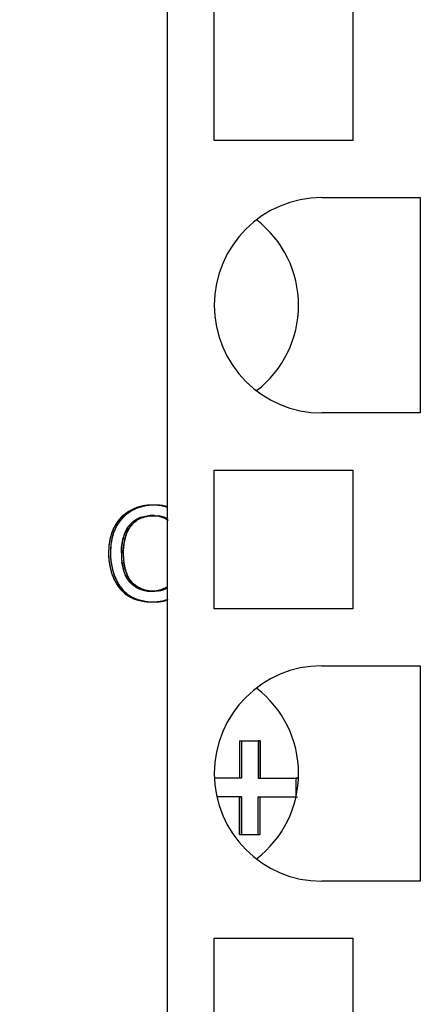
# Model space of a CAD drawing. Header units: millimetres. Extents: x 0 to 420, y 0 to 297.
# Tile 33 of 119: x 107.14 to 111.42, y 45.49 to 56.01. Entities that reach past the tile are written whole.
import ezdxf

# ---------------------------------------------------------------- set-up
doc = ezdxf.new("R2010")
doc.units = ezdxf.units.MM
doc.header["$LTSCALE"] = 23.1
doc.layers.get('0').update_dxf_attribs({"linetype": 'CONTINUOUS'})
doc.layers.add('LAY0001', color=7, linetype='CONTINUOUS')
doc.layers.add('PRITING', color=7, linetype='CONTINUOUS')
doc.styles.get("Standard").update_dxf_attribs({"font": 'txt', "width": 0.6})
doc.dimstyles.new('DIMSTYLE_1', dxfattribs={"dimtxt": 4, "dimasz": 2.6, "dimexe": 1.2, "dimexo": 0.1, "dimgap": 1, "dimtad": 1, "dimzin": 0, "dimdsep": 46, "dimtxsty": 'Standard', "dimblk": '_FILLED', "dimblk1": '_FILLED', "dimblk2": '_FILLED', "dimcen": 0.09, "dimazin": 0, "dimtp": 0.01, "dimtm": 0.01, "dimtfac": 1, "dimtofl": 0, "dimtmove": 0, "dimatfit": 3, "dimldrblk": '_FILLED', "dimfxl": 1, "dimtolj": 1, "dimtzin": 0, "dimarcsym": 0})

# ---------------------------------------------------------------- blocks, each defined once
blk = doc.blocks.new('_FILLED')
at = {"color": 0, "linetype": 'ByBlock'}
blk.add_solid([(0, 0), (-1, 0.1923), (-1, -0.1923)], dxfattribs=at)
blk = doc.blocks.new('*D6')
at = {"color": 2, "linetype": 'Continuous', "transparency": 16777216}
for p, q in [((110.466, 132.308), (63.962, 132.308)), ((65.162, 132.308), (65.162, 71.907)), ((65.162, 11.505), (65.162, 71.907)), ((110.466, 11.505), (63.962, 11.505))]:
    blk.add_line(p, q, dxfattribs=at)
at = {"color": 2, "linetype": 'Continuous', "transparency": 16777216, "xscale": 2.6, "yscale": 2.6, "zscale": 2.6}
for p, rotation in [((65.162, 132.308), 90), ((65.162, 11.505), 270)]:
    blk.add_blockref('_FILLED', p, dxfattribs=dict(at, rotation=rotation))
at = {"color": 2, "linetype": 'Continuous', "transparency": 16777216, "insert": (60.162, 71.907), "char_height": 4, "width": 14.4, "attachment_point": 2, "rotation": 90, "line_spacing_factor": 0.9}
blk.add_mtext('120.80', dxfattribs=at)

msp = doc.modelspace()

# ---------------------------------------------------------------- linework, layer by layer
at = {"color": 7, "linetype": 'Continuous'}
for p, q in [((108.722, 25.457), (108.722, 85.457)), ((109.222, 54.717), (109.222, 56.197)), ((110.702, 56.197), (110.702, 54.717)), ((110.702, 54.717), (109.222, 54.717)), ((110.372, 54.107), (111.422, 54.107)), ((111.422, 54.107), (111.422, 51.807)), ((111.422, 51.807), (110.372, 51.807)), ((109.222, 51.197), (110.702, 51.197)), ((109.222, 49.717), (109.222, 51.197)), ((110.702, 51.197), (110.702, 49.717)), ((110.702, 49.717), (109.222, 49.717)), ((110.372, 49.107), (111.422, 49.107)), ((111.422, 49.107), (111.422, 46.807)), ((111.422, 46.807), (110.372, 46.807)), ((109.222, 46.197), (110.702, 46.197)), ((109.222, 44.717), (109.222, 46.197)), ((110.702, 46.197), (110.702, 44.717))]:
    msp.add_line(p, q, dxfattribs=at)
for centre in [(110.372, 52.957), (110.372, 47.957)]:
    msp.add_arc(centre, 1.15, 90, 270, dxfattribs=at)
for centre, major_axis, start_param, end_param in [((108.972, 52.957), (1.15, 0), 0, 0.915504), ((108.972, 52.957), (0, 1.15), -2.486301, -1.570796), ((108.972, 47.957), (1.15, 0), 0, 0.915504), ((108.972, 47.957), (0, 1.15), -2.486301, -1.570796)]:
    msp.add_ellipse(centre, major_axis=major_axis, ratio=1, start_param=start_param, end_param=end_param, dxfattribs=at)
at = {"layer": 'LAY0001', "color": 7, "linetype": 'Continuous'}
for p, q in [((109.512, 48.307), (109.712, 48.307)), ((109.512, 48.307), (109.512, 47.907)), ((109.712, 48.307), (109.712, 47.907)), ((109.512, 47.907), (109.222, 47.907)), ((109.712, 47.907), (110.112, 47.907)), ((109.512, 47.707), (109.251, 47.707)), ((109.512, 47.307), (109.512, 47.707)), ((109.712, 47.707), (110.112, 47.707)), ((109.712, 47.307), (109.712, 47.707)), ((109.512, 47.307), (109.712, 47.307))]:
    msp.add_line(p, q, dxfattribs=at)
for centre, radius, start, end in [((108.577, 50.335), 0.489, 111.3092, 113.7248), ((108.575, 50.338), 0.485, 108.859, 111.3083), ((108.575, 50.339), 0.484, 106.3967, 108.8581), ((108.576, 50.337), 0.486, 103.9685, 106.3958), ((108.577, 50.332), 0.491, 101.5596, 103.9676), ((108.579, 50.324), 0.5, 99.1664, 101.5587), ((108.58, 50.313), 0.511, 96.8215, 99.1656), ((108.583, 50.29), 0.534, 92.1828, 96.8016), ((108.584, 50.259), 0.565, 89.9924, 92.2021), ((108.585, 50.27), 0.554, 87.425, 90.0154), ((108.586, 50.307), 0.517, 84.7871, 87.4241), ((108.589, 50.339), 0.484, 81.9034, 84.7883), ((108.593, 50.368), 0.456, 79.0685, 81.9013), ((108.598, 50.391), 0.432, 76.0884, 79.0683), ((108.603, 50.411), 0.411, 72.9421, 76.088), ((108.529, 50.414), 0.396, 133.2805, 139.0027), ((108.528, 50.416), 0.394, 130.1032, 133.2734), ((108.53, 50.413), 0.397, 127.1439, 130.1018), ((108.536, 50.404), 0.408, 121.5858, 127.1276), ((108.546, 50.389), 0.426, 118.6383, 121.5995), ((108.584, 50.319), 0.506, 116.1545, 118.6528), ((108.58, 50.328), 0.496, 113.7258, 116.1532), ((108.551, 50.425), 0.282, 112.34, 118.8656), ((108.559, 50.407), 0.302, 106.037, 112.3254), ((108.568, 50.374), 0.335, 100.0442, 106.0251), ((108.576, 50.328), 0.382, 94.8864, 100.0469), ((108.581, 50.266), 0.445, 89.9321, 94.8782), ((108.59, 50.417), 0.293, 76.3002, 82.2721), ((108.597, 50.447), 0.262, 70.0557, 76.2887), ((108.604, 50.465), 0.243, 63.4336, 70.0439), ((108.608, 50.364), 0.49, 153.0378, 155.5607), ((108.578, 50.38), 0.456, 147.663, 153.0771), ((108.549, 50.398), 0.421, 142.1323, 147.653), ((108.536, 50.408), 0.405, 138.9982, 142.1107), ((108.565, 50.414), 0.3, 147.1231, 156.0806), ((108.551, 50.423), 0.283, 138.2815, 147.0814), ((108.552, 50.422), 0.285, 131.4677, 138.2577), ((108.561, 50.412), 0.298, 125.3617, 131.4578), ((108.547, 50.432), 0.274, 118.8826, 125.3936), ((108.685, 50.338), 0.571, 165.2829, 167.5816), ((108.663, 50.344), 0.549, 162.9244, 165.2824), ((108.645, 50.35), 0.529, 160.513, 162.9238), ((108.629, 50.355), 0.513, 158.0561, 160.5123), ((108.617, 50.36), 0.5, 155.5615, 158.0553), ((108.845, 50.317), 0.596, 164.2332, 167.7915), ((108.849, 50.316), 0.601, 161.4681, 164.2327), ((108.593, 50.402), 0.331, 156.0471, 161.5143), ((108.854, 50.316), 0.741, 176.0937, 178.0404), ((108.812, 50.319), 0.699, 174.074, 176.0936), ((108.774, 50.323), 0.661, 171.981, 174.0739), ((108.741, 50.327), 0.628, 169.8161, 171.9808), ((108.711, 50.333), 0.598, 167.582, 169.8158), ((108.857, 50.315), 0.608, 174.067, 177.0556), ((108.849, 50.316), 0.6, 170.9462, 174.066), ((108.845, 50.317), 0.596, 167.7932, 170.9448), ((108.901, 50.314), 0.789, 178.0414, 180.0107), ((108.9, 50.314), 0.788, 179.9952, 181.6098), ((108.873, 50.313), 0.76, 181.6089, 183.4403), ((108.847, 50.312), 0.735, 183.4409, 185.2686), ((108.87, 50.315), 0.621, 177.0567, 180.0059), ((109.107, 50.315), 0.858, 179.9913, 181.517), ((109.031, 50.312), 0.782, 181.4998, 184.231), ((108.825, 50.31), 0.713, 185.2692, 187.0647), ((108.807, 50.307), 0.694, 187.0649, 188.9227), ((108.79, 50.305), 0.677, 188.9229, 190.8666), ((108.777, 50.302), 0.663, 190.867, 192.8535), ((108.766, 50.3), 0.652, 192.854, 194.8524), ((108.962, 50.307), 0.713, 184.246, 186.123), ((108.908, 50.302), 0.659, 186.1183, 188.4393), ((108.854, 50.294), 0.604, 188.4343, 191.2329), ((108.799, 50.283), 0.548, 191.2235, 194.8103), ((108.757, 50.298), 0.643, 194.8528, 196.8944), ((108.751, 50.296), 0.638, 196.8949, 198.9709), ((108.748, 50.295), 0.634, 198.9715, 201.0405), ((108.748, 50.295), 0.634, 201.0411, 203.0854), ((108.759, 50.272), 0.506, 194.8299, 197.1069), ((108.725, 50.261), 0.471, 197.0879, 201.132), ((108.662, 50.258), 0.541, 203.0709, 205.5499), ((108.619, 50.237), 0.492, 205.5165, 210.4051), ((108.584, 50.217), 0.452, 210.4384, 213.3067), ((108.558, 50.199), 0.421, 213.2799, 218.772), ((108.555, 50.189), 0.286, 209.841, 216.0539), ((108.538, 50.177), 0.265, 216.0383, 225.9829), ((108.535, 50.174), 0.261, 226.0257, 232.6845), ((108.54, 50.18), 0.269, 232.6987, 239.0092), ((108.577, 50.24), 0.339, 238.9548, 244.1671), ((108.539, 50.184), 0.397, 218.8006, 221.8871), ((108.53, 50.176), 0.385, 221.8893, 224.893), ((108.522, 50.169), 0.374, 224.8839, 230.833), ((108.52, 50.165), 0.37, 230.8452, 237.1241), ((108.501, 50.137), 0.335, 237.129, 240.4631), ((108.508, 50.15), 0.35, 240.4654, 243.7987), ((108.57, 50.227), 0.324, 244.1761, 249.3401), ((108.568, 50.221), 0.318, 249.348, 254.6293), ((108.568, 50.223), 0.32, 254.638, 259.98), ((108.57, 50.233), 0.33, 259.9871, 265.0704), ((108.571, 50.251), 0.348, 265.0772, 270.0278), ((108.579, 50.201), 0.298, 278.9206, 285.4511), ((108.584, 50.183), 0.279, 285.483, 290.206), ((108.588, 50.173), 0.268, 290.1974, 299.3701), ((108.517, 50.167), 0.369, 243.8013, 247.1466), ((108.526, 50.188), 0.393, 247.1455, 250.1512), ((108.535, 50.214), 0.42, 250.1526, 253.0943), ((108.545, 50.245), 0.452, 253.096, 255.9948), ((108.554, 50.282), 0.49, 255.9941, 258.6852), ((108.562, 50.323), 0.532, 258.6841, 261.1633), ((108.569, 50.37), 0.58, 261.1632, 263.5259), ((108.575, 50.422), 0.633, 263.5258, 265.7721), ((108.58, 50.482), 0.692, 265.7718, 267.9028), ((108.582, 50.55), 0.76, 267.9039, 270.0169), ((108.583, 50.344), 0.555, 269.9837, 272.5682), ((108.584, 50.305), 0.516, 272.5687, 275.2648), ((108.587, 50.271), 0.481, 275.2637, 278.2302), ((108.592, 50.242), 0.452, 278.2313, 281.3129), ((108.596, 50.218), 0.428, 281.315, 284.4044)]:
    msp.add_arc(centre, radius, start, end, dxfattribs=at)
for points in [[(108.582, 50.71), (108.598, 50.71), (108.614, 50.709), (108.629, 50.707)], [(108.307, 50.047), (108.299, 50.061), (108.292, 50.076), (108.286, 50.092)], [(108.625, 49.907), (108.608, 49.904), (108.59, 49.903), (108.571, 49.903)]]:
    msp.add_open_spline(points, degree=3, dxfattribs=at)
at = {"layer": 'PRITING', "color": 7, "linetype": 'Continuous'}
for p, q in [((109.492, 48.307), (109.692, 48.307)), ((109.492, 48.307), (109.492, 47.907)), ((109.512, 48.307), (109.512, 47.907)), ((109.712, 48.307), (109.692, 48.307)), ((109.692, 48.307), (109.692, 47.907)), ((109.712, 47.907), (109.712, 48.307)), ((109.492, 47.907), (109.222, 47.907)), ((109.512, 47.907), (109.492, 47.907)), ((109.692, 47.907), (110.092, 47.907)), ((110.112, 47.907), (110.092, 47.907)), ((110.092, 47.907), (110.092, 47.707)), ((109.492, 47.707), (109.251, 47.707)), ((109.492, 47.707), (109.512, 47.707)), ((109.492, 47.307), (109.492, 47.707)), ((109.512, 47.707), (109.512, 47.307)), ((109.692, 47.707), (110.092, 47.707)), ((109.692, 47.307), (109.692, 47.707)), ((109.712, 47.307), (109.712, 47.707)), ((110.092, 47.707), (110.112, 47.707)), ((109.492, 47.307), (109.692, 47.307)), ((109.692, 47.307), (109.712, 47.307))]:
    msp.add_line(p, q, dxfattribs=at)
for centre, radius, start, end in [((108.557, 50.333), 0.49, 109.0126, 116.2919), ((108.557, 50.335), 0.489, 111.3092, 113.7248), ((108.578, 50.332), 0.492, 111.4465, 116.2883), ((108.555, 50.339), 0.484, 107.1027, 111.3096), ((108.556, 50.337), 0.486, 106.5507, 108.9935), ((108.576, 50.337), 0.486, 108.9934, 111.4359), ((108.556, 50.337), 0.486, 103.9676, 107.1), ((108.557, 50.332), 0.491, 101.5596, 103.9676), ((108.559, 50.324), 0.5, 99.1664, 101.5587), ((108.56, 50.313), 0.511, 96.8215, 99.1656), ((108.563, 50.29), 0.534, 92.1828, 96.8016), ((108.564, 50.259), 0.565, 89.9924, 92.2021), ((108.585, 50.255), 0.568, 90.0112, 92.2291), ((108.564, 50.264), 0.56, 87.4702, 89.9884), ((108.565, 50.27), 0.554, 87.425, 90.0154), ((108.584, 50.264), 0.56, 87.4702, 89.9884), ((108.566, 50.307), 0.517, 84.7871, 87.4241), ((108.569, 50.339), 0.484, 81.9034, 84.7883), ((108.573, 50.368), 0.456, 79.0685, 81.9013), ((108.578, 50.391), 0.432, 76.0884, 79.0683), ((108.583, 50.411), 0.411, 72.9421, 76.088), ((108.588, 50.427), 0.395, 69.8661, 72.9399), ((108.513, 50.411), 0.401, 136.3123, 141.8452), ((108.51, 50.414), 0.397, 136.1036, 139.0579), ((108.508, 50.415), 0.394, 133.2752, 136.3007), ((108.508, 50.416), 0.394, 130.1032, 133.2734), ((108.51, 50.413), 0.397, 127.1439, 130.1018), ((108.516, 50.404), 0.408, 121.5858, 127.1276), ((108.526, 50.389), 0.426, 118.6383, 121.5995), ((108.564, 50.319), 0.506, 116.1545, 118.6528), ((108.561, 50.325), 0.499, 116.2817, 118.6845), ((108.56, 50.328), 0.496, 113.7258, 116.1532), ((108.581, 50.325), 0.499, 116.2817, 118.6845), ((108.532, 50.423), 0.284, 112.3525, 117.0727), ((108.539, 50.407), 0.302, 106.037, 112.3254), ((108.558, 50.305), 0.405, 93.1138, 97.6667), ((108.561, 50.253), 0.458, 89.9712, 93.1359), ((108.57, 50.417), 0.293, 76.3002, 82.2721), ((108.577, 50.447), 0.262, 70.0557, 76.2887), ((108.584, 50.465), 0.243, 63.4336, 70.0439), ((108.588, 50.475), 0.232, 53.062, 63.4263), ((108.588, 50.364), 0.49, 153.0378, 155.5607), ((108.558, 50.38), 0.456, 147.663, 153.0771), ((108.568, 50.374), 0.468, 150.3856, 153.0352), ((108.588, 50.374), 0.468, 150.3856, 153.0352), ((108.534, 50.395), 0.428, 144.7198, 147.6316), ((108.562, 50.389), 0.437, 144.8772, 150.4161), ((108.523, 50.403), 0.414, 141.8354, 144.7181), ((108.54, 50.405), 0.41, 139.0739, 144.8515), ((108.545, 50.414), 0.3, 147.1231, 156.0806), ((108.531, 50.423), 0.283, 138.2815, 147.0814), ((108.531, 50.424), 0.283, 134.5026, 140.7365), ((108.552, 50.423), 0.284, 140.7517, 146.958), ((108.532, 50.423), 0.284, 133.0425, 138.2645), ((108.54, 50.413), 0.297, 125.3606, 134.4202), ((108.54, 50.414), 0.296, 125.3451, 133.0098), ((108.528, 50.431), 0.275, 117.07, 125.3891), ((108.527, 50.432), 0.274, 118.7393, 125.3897), ((108.547, 50.432), 0.274, 118.7393, 125.3897), ((108.683, 50.334), 0.589, 166.1117, 169.8307), ((108.647, 50.343), 0.552, 162.9307, 166.1029), ((108.625, 50.35), 0.529, 160.513, 162.9238), ((108.609, 50.355), 0.513, 158.0561, 160.5123), ((108.597, 50.36), 0.5, 155.5615, 158.0553), ((108.825, 50.317), 0.596, 164.2332, 167.7915), ((108.834, 50.314), 0.606, 161.4854, 164.5757), ((108.829, 50.316), 0.601, 161.4681, 164.2327), ((108.573, 50.402), 0.331, 156.0471, 161.5143), ((108.854, 50.314), 0.606, 161.4854, 164.5757), ((108.834, 50.316), 0.741, 176.0937, 178.0404), ((108.792, 50.319), 0.699, 174.074, 176.0936), ((108.754, 50.323), 0.661, 171.981, 174.0739), ((108.721, 50.327), 0.628, 169.8161, 171.9808), ((108.837, 50.315), 0.608, 174.067, 177.0556), ((108.829, 50.316), 0.6, 170.9462, 174.066), ((108.825, 50.317), 0.596, 167.7932, 170.9448), ((108.881, 50.314), 0.789, 178.0414, 180.0107), ((108.883, 50.314), 0.791, 178.1503, 180.0096), ((108.88, 50.314), 0.788, 179.9952, 181.6098), ((108.853, 50.313), 0.76, 181.6089, 183.4403), ((108.827, 50.312), 0.735, 183.4409, 185.2686), ((108.903, 50.314), 0.791, 178.1503, 180.0096), ((108.85, 50.315), 0.621, 177.0567, 180.0059), ((109.087, 50.315), 0.858, 179.9913, 181.517), ((109.036, 50.314), 0.807, 179.9312, 184.3285), ((109.018, 50.313), 0.789, 181.5072, 183.8064), ((108.948, 50.308), 0.719, 183.8079, 186.1169), ((109.056, 50.314), 0.807, 179.9312, 184.3285), ((108.805, 50.31), 0.713, 185.2692, 187.0647), ((108.787, 50.307), 0.694, 187.0649, 188.9227), ((108.77, 50.305), 0.677, 188.9229, 190.8666), ((108.754, 50.302), 0.661, 190.8644, 193.5512), ((108.92, 50.305), 0.691, 184.3653, 187.6171), ((108.888, 50.302), 0.659, 186.1183, 188.4393), ((108.819, 50.291), 0.589, 188.4041, 192.8329), ((108.765, 50.279), 0.533, 192.8729, 195.1109), ((108.94, 50.305), 0.691, 184.3653, 187.6171), ((108.736, 50.297), 0.643, 192.9672, 201.018), ((108.74, 50.298), 0.646, 193.5505, 196.8908), ((108.731, 50.296), 0.638, 196.8949, 198.9709), ((108.728, 50.295), 0.634, 198.9715, 201.0405), ((108.756, 50.297), 0.643, 192.9672, 201.018), ((108.736, 50.298), 0.643, 201.0383, 203.0523), ((108.728, 50.295), 0.634, 201.0411, 203.0854), ((108.756, 50.298), 0.643, 201.0383, 203.0523), ((108.733, 50.27), 0.501, 195.1077, 197.7712), ((108.701, 50.26), 0.467, 197.7653, 201.1412), ((108.642, 50.258), 0.541, 203.0709, 205.5499), ((108.599, 50.237), 0.492, 205.5165, 210.4051), ((108.564, 50.217), 0.452, 210.4384, 213.3067), ((108.535, 50.197), 0.417, 213.2605, 220.0625), ((108.535, 50.189), 0.286, 209.841, 216.0539), ((108.518, 50.177), 0.265, 216.0383, 225.9829), ((108.515, 50.174), 0.261, 226.0257, 232.6845), ((108.52, 50.18), 0.269, 232.6987, 239.0092), ((108.555, 50.238), 0.336, 238.9359, 245.9729), ((108.555, 50.237), 0.336, 238.9322, 246.5874), ((108.567, 50.174), 0.269, 295.7511, 305.1846), ((108.567, 50.175), 0.27, 299.3905, 305.163), ((108.513, 50.179), 0.388, 220.1009, 224.5995), ((108.505, 50.171), 0.377, 224.6096, 227.7784), ((108.501, 50.167), 0.371, 227.7801, 231.003), ((108.5, 50.165), 0.37, 231.0065, 237.124), ((108.503, 50.169), 0.374, 234.0036, 237.0734), ((108.481, 50.137), 0.335, 237.129, 240.4631), ((108.523, 50.169), 0.374, 234.0036, 237.0734), ((108.488, 50.15), 0.35, 240.4654, 243.7987), ((108.548, 50.222), 0.319, 245.988, 254.619), ((108.548, 50.223), 0.32, 254.638, 259.98), ((108.55, 50.233), 0.33, 259.9871, 265.0704), ((108.551, 50.251), 0.348, 265.0772, 270.0278), ((108.552, 50.26), 0.357, 269.9294, 275.7753), ((108.556, 50.217), 0.314, 275.7853, 282.0009), ((108.562, 50.19), 0.286, 282.0117, 288.7374), ((108.567, 50.176), 0.271, 288.7618, 294.3759), ((108.585, 50.181), 0.277, 285.3185, 292.1883), ((108.568, 50.172), 0.267, 294.3863, 299.3798), ((108.588, 50.173), 0.268, 292.2078, 300.1225), ((108.497, 50.167), 0.369, 243.8013, 247.1466), ((108.506, 50.188), 0.393, 247.1455, 250.1512), ((108.515, 50.214), 0.42, 250.1526, 253.0943), ((108.525, 50.245), 0.452, 253.096, 255.9948), ((108.534, 50.282), 0.49, 255.9941, 258.6852), ((108.542, 50.323), 0.532, 258.6841, 261.1633), ((108.549, 50.37), 0.58, 261.1632, 263.5259), ((108.555, 50.422), 0.633, 263.5258, 265.7721), ((108.56, 50.482), 0.692, 265.7718, 267.9028), ((108.58, 50.484), 0.694, 265.8992, 268.0246), ((108.562, 50.55), 0.76, 267.9039, 270.0169), ((108.562, 50.553), 0.764, 268.0254, 270.0166), ((108.582, 50.553), 0.764, 268.0254, 270.0166), ((108.563, 50.344), 0.555, 269.9837, 272.5682), ((108.564, 50.305), 0.516, 272.5687, 275.2648), ((108.567, 50.271), 0.481, 275.2637, 278.2302), ((108.572, 50.242), 0.452, 278.2313, 281.3129), ((108.576, 50.218), 0.428, 281.315, 284.4044), ((108.581, 50.199), 0.408, 284.4045, 287.7814), ((108.602, 50.198), 0.407, 284.5424, 287.8186), ((108.586, 50.184), 0.393, 287.828, 291.1846)]:
    msp.add_arc(centre, radius, start, end, dxfattribs=at)
for points in [[(108.564, 50.824), (108.515, 50.824), (108.465, 50.817), (108.417, 50.803)], [(108.562, 50.823), (108.513, 50.821), (108.464, 50.813), (108.418, 50.797)], [(108.722, 50.798), (108.68, 50.813), (108.634, 50.821), (108.589, 50.823)], [(108.722, 50.804), (108.686, 50.816), (108.647, 50.821), (108.609, 50.823)], [(108.322, 50.763), (108.286, 50.743), (108.252, 50.718), (108.224, 50.689)], [(108.342, 50.763), (108.3, 50.74), (108.261, 50.71), (108.23, 50.674)], [(108.396, 50.672), (108.43, 50.691), (108.468, 50.702), (108.506, 50.707)], [(108.416, 50.672), (108.435, 50.682), (108.455, 50.691), (108.476, 50.697)], [(108.455, 50.696), (108.471, 50.701), (108.487, 50.704), (108.504, 50.707)], [(108.476, 50.697), (108.492, 50.701), (108.509, 50.705), (108.526, 50.707)], [(108.506, 50.707), (108.525, 50.709), (108.543, 50.71), (108.562, 50.71)], [(108.526, 50.707), (108.545, 50.709), (108.563, 50.71), (108.582, 50.71)], [(108.562, 50.71), (108.578, 50.71), (108.594, 50.709), (108.609, 50.707)], [(108.562, 50.71), (108.62, 50.71), (108.682, 50.695), (108.728, 50.66)], [(108.582, 50.71), (108.631, 50.71), (108.682, 50.7), (108.725, 50.675)], [(108.172, 50.586), (108.133, 50.511), (108.116, 50.424), (108.113, 50.34)], [(108.152, 50.586), (108.135, 50.553), (108.122, 50.518), (108.113, 50.482)], [(108.21, 50.674), (108.192, 50.653), (108.176, 50.63), (108.162, 50.605)], [(108.26, 50.507), (108.271, 50.541), (108.289, 50.574), (108.312, 50.602)], [(108.28, 50.507), (108.288, 50.531), (108.3, 50.556), (108.314, 50.578)], [(108.332, 50.602), (108.348, 50.622), (108.368, 50.64), (108.389, 50.655)], [(108.113, 50.482), (108.1, 50.436), (108.094, 50.388), (108.093, 50.34)], [(108.229, 50.315), (108.229, 50.369), (108.236, 50.423), (108.25, 50.475)], [(108.249, 50.315), (108.249, 50.369), (108.256, 50.423), (108.27, 50.475)], [(108.092, 50.314), (108.092, 50.26), (108.098, 50.206), (108.11, 50.153)], [(108.112, 50.314), (108.112, 50.26), (108.118, 50.206), (108.13, 50.153)], [(108.266, 50.092), (108.251, 50.131), (108.241, 50.172), (108.235, 50.214)], [(108.286, 50.092), (108.271, 50.131), (108.261, 50.172), (108.255, 50.214)], [(108.287, 50.047), (108.279, 50.061), (108.272, 50.076), (108.266, 50.092)], [(108.304, 50.021), (108.288, 50.043), (108.275, 50.067), (108.266, 50.092)], [(108.324, 50.021), (108.308, 50.043), (108.295, 50.067), (108.286, 50.092)], [(108.145, 50.046), (108.162, 50.007), (108.183, 49.969), (108.21, 49.936)], [(108.165, 50.046), (108.182, 50.007), (108.203, 49.969), (108.23, 49.936)], [(108.382, 49.95), (108.351, 49.968), (108.324, 49.992), (108.304, 50.021)], [(108.402, 49.95), (108.371, 49.968), (108.344, 49.992), (108.324, 50.021)], [(108.571, 49.903), (108.513, 49.903), (108.452, 49.919), (108.402, 49.95)], [(108.21, 49.936), (108.231, 49.91), (108.255, 49.886), (108.283, 49.866)], [(108.23, 49.936), (108.251, 49.91), (108.275, 49.886), (108.303, 49.866)], [(108.299, 49.855), (108.368, 49.811), (108.454, 49.793), (108.536, 49.79)], [(108.319, 49.855), (108.381, 49.815), (108.457, 49.797), (108.53, 49.791)], [(108.551, 49.903), (108.507, 49.903), (108.462, 49.912), (108.421, 49.929)], [(108.684, 49.931), (108.643, 49.912), (108.597, 49.903), (108.551, 49.903)], [(108.658, 49.914), (108.63, 49.906), (108.601, 49.903), (108.571, 49.903)], [(108.562, 49.79), (108.611, 49.79), (108.66, 49.796), (108.706, 49.811)], [(108.582, 49.79), (108.623, 49.79), (108.664, 49.794), (108.704, 49.804)]]:
    msp.add_open_spline(points, degree=3, dxfattribs=at)

# ---------------------------------------------------------------- dimensions: what is measured, and where the dimension line sits
at = {"color": 2, "linetype": 'Continuous'}
dim = msp.add_linear_dim(base=(65.162, 11.505), p1=(110.566, 132.308), p2=(110.566, 11.505), angle=270, dimstyle='DIMSTYLE_1', dxfattribs=at)
dim.commit()
dim.dimension.update_dxf_attribs({"geometry": '*D6', "text_midpoint": (65.162, 72.207), "dimtype": 160})

doc.saveas('drawing.dxf')
